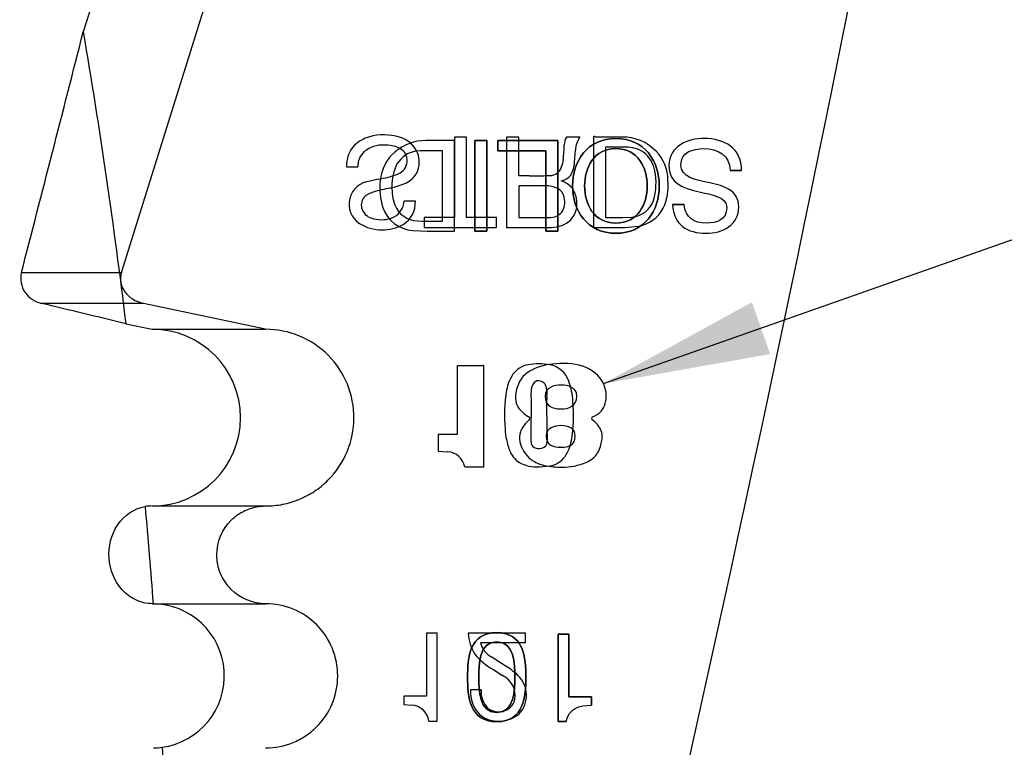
# Model space of a CAD drawing. Header units: inches. Extents: x -122 to 123, y -201 to 75.
# Tile 107 of 191: x -17.843 to -17.076, y 48.311 to 48.877. Entities that reach past the tile are written whole.
import ezdxf

# ---------------------------------------------------------------- set-up
doc = ezdxf.new("R2010")
doc.units = ezdxf.units.IN
doc.header["$MEASUREMENT"] = 0
doc.layers.add('NOTES', color=5, linetype='Continuous')
doc.dimstyles.new('SLDDIMSTYLE9', dxfattribs={"dimtxt": 0.18, "dimasz": 0.13, "dimexe": 0, "dimexo": 0.0625, "dimgap": 0, "dimtad": 0, "dimtih": 1, "dimtoh": 1, "dimdec": 0, "dimrnd": 1e-09, "dimzin": 0, "dimdsep": 46, "dimtxsty": 'Standard', "dimsah": 1, "dimcen": 0.09, "dimadec": 0, "dimazin": 0, "dimtfac": 0.13, "dimtdec": 0, "dimtofl": 0, "dimtmove": 0, "dimatfit": 3, "dimfxl": 1, "dimfrac": 2, "dimtolj": 1, "dimtzin": 0, "dimarcsym": 0})

msp = doc.modelspace()

# ---------------------------------------------------------------- linework, layer by layer
at = {"color": 7, "linetype": 'Continuous', "lineweight": 25}
for p, q in [((-17.7651, 48.95714), (-17.7931, 48.86752)), ((-17.76336, 48.6804), (-17.67688, 48.95714)), ((-17.50428, 48.78304), (-17.52638, 48.78304)), ((-17.50428, 48.78304), (-17.52638, 48.78304)), ((-17.50435, 48.78579), (-17.50435, 48.72326)), ((-17.49497, 48.78579), (-17.50435, 48.78579)), ((-17.50428, 48.71262), (-17.50428, 48.78304)), ((-17.50428, 48.71262), (-17.50428, 48.78304)), ((-17.49497, 48.72326), (-17.49497, 48.78579)), ((-17.47912, 48.78304), (-17.48849, 48.78304)), ((-17.48849, 48.78304), (-17.48849, 48.71262)), ((-17.48849, 48.71262), (-17.48849, 48.78304)), ((-17.48849, 48.78304), (-17.47912, 48.78304)), ((-17.47912, 48.71262), (-17.47912, 48.78304)), ((-17.47912, 48.78304), (-17.47912, 48.71262)), ((-17.42386, 48.78304), (-17.47052, 48.78304)), ((-17.47052, 48.78304), (-17.47052, 48.77514)), ((-17.47052, 48.77514), (-17.47052, 48.78304)), ((-17.47052, 48.78304), (-17.42386, 48.78304)), ((-17.46368, 48.78579), (-17.46368, 48.71537)), ((-17.45431, 48.78579), (-17.46368, 48.78579)), ((-17.45431, 48.75572), (-17.45431, 48.78579)), ((-17.42386, 48.71262), (-17.42386, 48.78304)), ((-17.42386, 48.78304), (-17.42386, 48.71262)), ((-17.40667, 48.78579), (-17.41713, 48.78579)), ((-17.39609, 48.78501), (-17.39609, 48.71538)), ((-17.37399, 48.7858), (-17.39459, 48.7858)), ((-17.51366, 48.77515), (-17.52405, 48.77515)), ((-17.51366, 48.77515), (-17.52405, 48.77515)), ((-17.51366, 48.7205), (-17.51366, 48.77515)), ((-17.51366, 48.7205), (-17.51366, 48.77515)), ((-17.47052, 48.77514), (-17.43324, 48.77514)), ((-17.43324, 48.77514), (-17.47052, 48.77514)), ((-17.43324, 48.77514), (-17.43324, 48.71262)), ((-17.43324, 48.71262), (-17.43324, 48.77514)), ((-17.41081, 48.76636), (-17.41015, 48.77563)), ((-17.38671, 48.7779), (-17.38671, 48.72326)), ((-17.37113, 48.7779), (-17.38671, 48.7779)), ((-17.41968, 48.76844), (-17.42051, 48.76409)), ((-17.58831, 48.76262), (-17.57943, 48.76262)), ((-17.28976, 48.75986), (-17.28088, 48.75986)), ((-17.28088, 48.75986), (-17.28976, 48.75986)), ((-17.56356, 48.75295), (-17.56982, 48.75142)), ((-17.44577, 48.75572), (-17.45431, 48.75572)), ((-17.45431, 48.74783), (-17.45431, 48.72327)), ((-17.43478, 48.74783), (-17.45431, 48.74783)), ((-17.53465, 48.73599), (-17.54353, 48.73599)), ((-17.32566, 48.73323), (-17.33454, 48.73323)), ((-17.33454, 48.73323), (-17.32566, 48.73323)), ((-17.53297, 48.72066), (-17.52944, 48.7205)), ((-17.53297, 48.72066), (-17.52944, 48.7205)), ((-17.52944, 48.7205), (-17.51366, 48.7205)), ((-17.52944, 48.7205), (-17.51366, 48.7205)), ((-17.52782, 48.72326), (-17.52782, 48.71537)), ((-17.50435, 48.72326), (-17.52782, 48.72326)), ((-17.4715, 48.72326), (-17.49497, 48.72326)), ((-17.4715, 48.71537), (-17.4715, 48.72326)), ((-17.45431, 48.72327), (-17.42963, 48.72331)), ((-17.38671, 48.72326), (-17.3734, 48.72326)), ((-17.3734, 48.72326), (-17.36623, 48.72354)), ((-17.53674, 48.71323), (-17.52555, 48.71262)), ((-17.53674, 48.71323), (-17.52555, 48.71262)), ((-17.52782, 48.71537), (-17.4715, 48.71537)), ((-17.52555, 48.71262), (-17.50428, 48.71262)), ((-17.52555, 48.71262), (-17.50428, 48.71262)), ((-17.48849, 48.71262), (-17.47912, 48.71262)), ((-17.47912, 48.71262), (-17.48849, 48.71262)), ((-17.46368, 48.71537), (-17.43101, 48.71541)), ((-17.43324, 48.71262), (-17.42386, 48.71262)), ((-17.42386, 48.71262), (-17.43324, 48.71262)), ((-17.39609, 48.71538), (-17.37192, 48.71538)), ((-17.37192, 48.71538), (-17.36113, 48.71644)), ((-17.84118, 48.6804), (-17.76336, 48.6804)), ((-17.74612, 48.65646), (-17.82564, 48.65646)), ((-17.65119, 48.63629), (-17.74612, 48.65646)), ((-17.76002, 48.64067), (-17.73941, 48.63629)), ((-17.73941, 48.63629), (-17.65119, 48.63629)), ((-17.50205, 48.60792), (-17.50205, 48.55439)), ((-17.48275, 48.60792), (-17.50205, 48.60792)), ((-17.4814, 48.5293), (-17.4814, 48.60724)), ((-17.44461, 48.58238), (-17.44471, 48.56779)), ((-17.50205, 48.55439), (-17.51693, 48.55438)), ((-17.51693, 48.55438), (-17.51693, 48.54151)), ((-17.51693, 48.54151), (-17.50959, 48.54103)), ((-17.49628, 48.5293), (-17.4814, 48.5293)), ((-17.4385, 48.5293), (-17.43011, 48.53006)), ((-17.73941, 48.49889), (-17.65119, 48.49889)), ((-17.73933, 48.4229), (-17.65119, 48.4229)), ((-17.52602, 48.39994), (-17.52602, 48.35099)), ((-17.51783, 48.39994), (-17.52602, 48.39994)), ((-17.51783, 48.33162), (-17.51783, 48.39994)), ((-17.44903, 48.39994), (-17.49364, 48.39994)), ((-17.44903, 48.39272), (-17.44903, 48.39994)), ((-17.41541, 48.39924), (-17.42358, 48.39924)), ((-17.42358, 48.39924), (-17.42358, 48.33116)), ((-17.42358, 48.33116), (-17.42358, 48.39924)), ((-17.42358, 48.39924), (-17.41541, 48.39924)), ((-17.41541, 48.35046), (-17.41541, 48.39924)), ((-17.41541, 48.39924), (-17.41541, 48.35046)), ((-17.4841, 48.39272), (-17.44903, 48.39272)), ((-17.46492, 48.37469), (-17.47581, 48.38149)), ((-17.47446, 48.37199), (-17.46686, 48.36706)), ((-17.48353, 48.35581), (-17.49172, 48.35581)), ((-17.54375, 48.35099), (-17.54375, 48.34444)), ((-17.52602, 48.35099), (-17.54375, 48.35099)), ((-17.39775, 48.35046), (-17.41541, 48.35046)), ((-17.41541, 48.35046), (-17.39775, 48.35046)), ((-17.39775, 48.34394), (-17.39775, 48.35046)), ((-17.39775, 48.35046), (-17.39775, 48.34394)), ((-17.54375, 48.34444), (-17.53777, 48.34402)), ((-17.52409, 48.33162), (-17.51783, 48.33162)), ((-17.42358, 48.33116), (-17.41733, 48.33116)), ((-17.41733, 48.33116), (-17.42358, 48.33116))]:
    msp.add_line(p, q, dxfattribs=at)
for centre, radius, start, end in [((-44.21821, 54.30796), 27.55906, 346.174886, 349.853055), ((-44.21821, 54.30796), 27.55906, 346.174886, 349.853055), ((-17.56396, 48.76111), 0.02571, 104.54517, 134.60413), ((-17.55943, 48.74643), 0.04106, 72.59788, 105.5202), ((-17.52695, 48.7469), 0.03614, 89.10457, 131.02694), ((-17.52695, 48.7469), 0.03614, 89.10457, 131.02694), ((-17.55187, 48.76572), 0.02045, 22.10201, 76.66616), ((-17.40889, 48.78021), 0.00996, 145.865, 182.74951), ((-17.39119, 48.77481), 0.01898, 144.64862, 177.52564), ((-17.39533, 48.78538), 0.000848, 29.76879, 205.8604), ((-17.37342, 48.74971), 0.03609, 43.90957, 90.90857), ((-17.56573, 48.76373), 0.02261, 136.09044, 182.81391), ((-17.56414, 48.7632), 0.0153, 132.4882, 182.16063), ((-17.55993, 48.75639), 0.02322, 87.50853, 128.80729), ((-17.52931, 48.74922), 0.03284, 130.56463, 175.26716), ((-17.52931, 48.74922), 0.03284, 130.56463, 175.26716), ((-17.55797, 48.75452), 0.02508, 63.57813, 92.15714), ((-17.53142, 48.75463), 0.02034, 95.23464, 149.83256), ((-17.53142, 48.75463), 0.02034, 95.23464, 149.83256), ((-17.55197, 48.76736), 0.01091, 290.78214, 61.83395), ((-17.52664, 48.70247), 0.07273, 87.95388, 95.23464), ((-17.52664, 48.70247), 0.07273, 87.95388, 95.23464), ((-17.50091, 48.7802), 0.08207, 351.76142, 359.67143), ((-17.37014, 48.75472), 0.0232, 55.19107, 92.45467), ((-17.37134, 48.75545), 0.02333, 10.19261, 51.75836), ((-17.37126, 48.75179), 0.03309, 0.77408, 43.91566), ((-17.55131, 48.76644), 0.01966, 334.00131, 20.75616), ((-17.4313, 48.76693), 0.0205, 328.36832, 358.41632), ((-17.51674, 48.74849), 0.03618, 153.10123, 181.67262), ((-17.51674, 48.74849), 0.03618, 153.10123, 181.67262), ((-17.43037, 48.76579), 0.01001, 280.93495, 350.21924), ((-17.39473, 48.75015), 0.0473, 343.23887, 11.48811), ((-17.56854, 48.73364), 0.01782, 94.09055, 237.28496), ((-17.57714, 48.8334), 0.08159, 279.58096, 290.85286), ((-17.51278, 48.74634), 0.04958, 173.53054, 197.84861), ((-17.51278, 48.74634), 0.04958, 173.53054, 197.84861), ((-17.54959, 48.76676), 0.01829, 294.09043, 330.76132), ((-17.4415, 49.06747), 0.31178, 269.21506, 272.39383), ((-17.42299, 48.76315), 0.0115, 278.26102, 322.66257), ((-17.42591, 48.73563), 0.01678, 359.51334, 74.18666), ((-17.37947, 48.74805), 0.04152, 335.08478, 5.79405), ((-17.52326, 48.58618), 0.16292, 100.93854, 105.79064), ((-17.565, 48.79995), 0.05489, 281.37516, 294.62993), ((-17.51296, 48.74626), 0.03996, 178.32402, 199.38471), ((-17.51296, 48.74626), 0.03996, 178.32402, 199.38471), ((-17.43271, 48.72983), 0.01812, 54.91439, 96.57144), ((-17.42909, 48.73664), 0.0105, 2.62864, 49.68333), ((-17.56664, 48.73297), 0.01011, 144.17735, 200.46307), ((-17.5635, 48.72721), 0.01626, 104.5742, 134.15509), ((-17.55854, 48.73679), 0.01503, 297.17273, 356.96811), ((-17.55535, 48.73525), 0.02071, 302.38117, 2.04149), ((-17.43068, 48.73486), 0.01229, 316.44593, 10.60253), ((-17.42625, 48.73337), 0.01724, 309.16897, 7.025), ((-17.3677, 48.7428), 0.01932, 274.36052, 341.00116), ((-17.56504, 48.73409), 0.01201, 202.81975, 259.98085), ((-17.53533, 48.73908), 0.02589, 197.84861, 266.8923), ((-17.53533, 48.73908), 0.02589, 197.84861, 266.8923), ((-17.53255, 48.74011), 0.01946, 201.4474, 268.75003), ((-17.53255, 48.74011), 0.01946, 201.4474, 268.75003), ((-17.36587, 48.74319), 0.02716, 280.03291, 332.28591), ((-17.56112, 48.74588), 0.02437, 255.72632, 292.80418), ((-17.42984, 48.73541), 0.0121, 270.99068, 311.86904), ((-17.5614, 48.74457), 0.03088, 237.08855, 271.50057), ((-17.55939, 48.74373), 0.03005, 267.71047, 300.2387), ((-17.43005, 48.74111), 0.02571, 267.84285, 304.8473), ((-17.73941, 48.56759), 0.0687, 270, 90), ((-17.48212, 48.60749), 0.000764, 340.54238, 146.19985), ((-17.44373, 48.59032), 0.01866, 99.70193, 143.79617), ((-17.4385, 48.5631), 0.04637, 79.5858, 100.4142), ((-17.43373, 48.58955), 0.0195, 19.40267, 79.29779), ((-17.43275, 48.58389), 0.03135, 146.1738, 170.52621), ((-17.43615, 48.58905), 0.00836, 122.72441, 175.64143), ((-17.4392, 48.58941), 0.00684, 30.88097, 102.43544), ((-17.44615, 48.5872), 0.01403, 346.50966, 24.03573), ((-17.46717, 48.57726), 0.05512, 3.08611, 19.90534), ((-17.35172, 48.56938), 0.11366, 170.03812, 185.47327), ((-17.41344, 48.58552), 0.03133, 172.36306, 185.76154), ((-16.84705, 48.5745), 0.58553, 179.07666, 182.49453), ((-17.52527, 48.56938), 0.11366, 350.03812, 5.47327), ((-17.44728, 48.56686), 0.00165, 305.75877, 63.59141), ((-17.44728, 48.56686), 0.00165, 305.75877, 63.59141), ((-17.77264, 48.55803), 0.32808, 358.39163, 1.70561), ((-17.39638, 48.56686), 0.00138, 111.13974, 248.81233), ((-17.39638, 48.56686), 0.00138, 111.13974, 248.81233), ((-17.40982, 48.56151), 0.05512, 183.08611, 199.90534), ((-17.43986, 48.54868), 0.00483, 178.33699, 240.572), ((-17.43853, 48.55264), 0.00897, 245.65189, 284.39858), ((-17.4372, 48.54904), 0.00517, 279.96074, 359.63425), ((-17.44424, 48.55488), 0.03135, 326.1738, 350.52621), ((-17.51051, 48.52657), 0.01449, 10.84083, 86.35879), ((-17.44278, 48.54948), 0.02004, 199.64374, 237.22102), ((-17.43326, 48.54845), 0.01866, 279.70193, 323.79617), ((-17.44011, 48.55796), 0.02871, 241.91466, 273.22217), ((-17.73941, 48.46089), 0.03799, 90, 98.43008), ((-17.73941, 48.3668), 0.0561, 277.82975, 89.91844), ((-17.46161, 48.40141), 0.03206, 182.62538, 213.49466), ((-17.4661, 48.39733), 0.01858, 194.36769, 238.49996), ((-17.45363, 48.41076), 0.04401, 217.92357, 241.75374), ((-17.49241, 48.32793), 0.05424, 46.3607, 59.55629), ((-17.47445, 48.35141), 0.0174, 350.44122, 64.12673), ((-17.46955, 48.3517), 0.02126, 316.85858, 46.73405), ((-17.4677, 48.35385), 0.02409, 175.34609, 224.45737), ((-17.46533, 48.35436), 0.01825, 175.45786, 218.10807), ((-17.46924, 48.35121), 0.01225, 277.78928, 347.29134), ((-17.53849, 48.32949), 0.01456, 8.4422, 87.15054), ((-17.47013, 48.35165), 0.01283, 221.78497, 281.44716), ((-17.46905, 48.35482), 0.02318, 271.0346, 310.38297), ((-17.47047, 48.35349), 0.02193, 228.85812, 274.81423)]:
    msp.add_arc(centre, radius, start, end, dxfattribs=at)
msp.add_ellipse((-17.74008, 48.67552), major_axis=(-0.02403, 0), ratio=0.819152, start_param=6.032582, end_param=7.600097, dxfattribs=at)
for points in [[(-17.84118, 48.6804), (-17.82502, 48.74275), (-17.80899, 48.80513), (-17.7931, 48.86752)], [(-17.7931, 48.86752), (-17.78024, 48.79218), (-17.76921, 48.71654), (-17.76002, 48.64067)], [(-17.76002, 48.64067), (-17.78189, 48.64593), (-17.80377, 48.6512), (-17.82564, 48.65646)], [(-17.74498, 48.49847), (-17.7427, 48.4733), (-17.74062, 48.44812), (-17.73875, 48.42291)], [(-17.41733, 48.33116), (-17.41551, 48.34144), (-17.40705, 48.34394), (-17.39775, 48.34394)], [(-17.41733, 48.33116), (-17.41551, 48.34144), (-17.40705, 48.34394), (-17.39775, 48.34394)], [(-17.73848, 48.3107), (-17.73623, 48.3107), (-17.73399, 48.31087), (-17.73177, 48.31122)], [(-17.73177, 48.31122), (-17.73045, 48.28529), (-17.72935, 48.25934), (-17.72846, 48.23339)]]:
    msp.add_open_spline(points, degree=3, dxfattribs=at)
for points, knots in [([(-17.37866, 48.71094), (-17.35627, 48.71094), (-17.34492, 48.72869), (-17.34492, 48.74782), (-17.34492, 48.76696), (-17.35627, 48.78471), (-17.37866, 48.78471), (-17.40105, 48.78471), (-17.41239, 48.76696), (-17.41239, 48.74782), (-17.41239, 48.72869), (-17.40105, 48.71094), (-17.37866, 48.71094)], [0, 0, 0, 0, 0.25, 0.25, 0.25, 0.5, 0.5, 0.5, 0.75, 0.75, 0.75, 1, 1, 1, 1]), ([(-17.37866, 48.71094), (-17.40105, 48.71094), (-17.41239, 48.72869), (-17.41239, 48.74782), (-17.41239, 48.76696), (-17.40105, 48.78471), (-17.37866, 48.78471), (-17.35627, 48.78471), (-17.34492, 48.76696), (-17.34492, 48.74782), (-17.34492, 48.72869), (-17.35627, 48.71094), (-17.37866, 48.71094)], [0, 0, 0, 0, 0.25, 0.25, 0.25, 0.5, 0.5, 0.5, 0.75, 0.75, 0.75, 1, 1, 1, 1]), ([(-17.28088, 48.75986), (-17.28088, 48.77702), (-17.29419, 48.78471), (-17.30998, 48.78471), (-17.3228, 48.78471), (-17.33749, 48.7787), (-17.33749, 48.7637), (-17.33749, 48.7499), (-17.32625, 48.74595), (-17.31501, 48.74339)], [0.7857143, 0.7857143, 0.7857143, 0.7857143, 0.8571429, 0.8571429, 0.8571429, 0.9285714, 0.9285714, 0.9285714, 1, 1, 1, 1]), ([(-17.28088, 48.75986), (-17.28088, 48.77702), (-17.29419, 48.78471), (-17.30998, 48.78471), (-17.3228, 48.78471), (-17.33749, 48.7787), (-17.33749, 48.7637), (-17.33749, 48.7499), (-17.32625, 48.74595), (-17.31501, 48.74339)], [0.7857143, 0.7857143, 0.7857143, 0.7857143, 0.8571429, 0.8571429, 0.8571429, 0.9285714, 0.9285714, 0.9285714, 1, 1, 1, 1]), ([(-17.37866, 48.77682), (-17.36149, 48.77682), (-17.3543, 48.76203), (-17.3543, 48.74782), (-17.3543, 48.73362), (-17.36149, 48.71883), (-17.37866, 48.71883), (-17.39582, 48.71883), (-17.40302, 48.73362), (-17.40302, 48.74782), (-17.40302, 48.76203), (-17.39582, 48.77682), (-17.37866, 48.77682)], [0, 0, 0, 0, 0.25, 0.25, 0.25, 0.5, 0.5, 0.5, 0.75, 0.75, 0.75, 1, 1, 1, 1]), ([(-17.37866, 48.77682), (-17.39582, 48.77682), (-17.40302, 48.76203), (-17.40302, 48.74782), (-17.40302, 48.73362), (-17.39582, 48.71883), (-17.37866, 48.71883), (-17.36149, 48.71883), (-17.3543, 48.73362), (-17.3543, 48.74782), (-17.3543, 48.76203), (-17.36149, 48.77682), (-17.37866, 48.77682)], [0, 0, 0, 0, 0.25, 0.25, 0.25, 0.5, 0.5, 0.5, 0.75, 0.75, 0.75, 1, 1, 1, 1]), ([(-17.30564, 48.75019), (-17.31689, 48.75266), (-17.32812, 48.75434), (-17.32812, 48.76401), (-17.32812, 48.77416), (-17.31875, 48.77682), (-17.31027, 48.77682), (-17.29962, 48.77682), (-17.28976, 48.77169), (-17.28976, 48.75986)], [0.5, 0.5, 0.5, 0.5, 0.5714286, 0.5714286, 0.5714286, 0.6428571, 0.6428571, 0.6428571, 0.7142857, 0.7142857, 0.7142857, 0.7142857]), ([(-17.30564, 48.75019), (-17.31689, 48.75266), (-17.32812, 48.75434), (-17.32812, 48.76401), (-17.32812, 48.77416), (-17.31875, 48.77682), (-17.31027, 48.77682), (-17.29962, 48.77682), (-17.28976, 48.77169), (-17.28976, 48.75986)], [0.5, 0.5, 0.5, 0.5, 0.5714286, 0.5714286, 0.5714286, 0.6428571, 0.6428571, 0.6428571, 0.7142857, 0.7142857, 0.7142857, 0.7142857]), ([(-17.33454, 48.73323), (-17.33395, 48.71775), (-17.323, 48.71094), (-17.3086, 48.71094), (-17.29577, 48.71094), (-17.28305, 48.71726), (-17.28305, 48.73156), (-17.28305, 48.74447), (-17.29439, 48.74773), (-17.30564, 48.75019)], [0.2857143, 0.2857143, 0.2857143, 0.2857143, 0.3571429, 0.3571429, 0.3571429, 0.4285714, 0.4285714, 0.4285714, 0.5, 0.5, 0.5, 0.5]), ([(-17.33454, 48.73323), (-17.33395, 48.71775), (-17.323, 48.71094), (-17.3086, 48.71094), (-17.29577, 48.71094), (-17.28305, 48.71726), (-17.28305, 48.73156), (-17.28305, 48.74447), (-17.29439, 48.74773), (-17.30564, 48.75019)], [0.2857143, 0.2857143, 0.2857143, 0.2857143, 0.3571429, 0.3571429, 0.3571429, 0.4285714, 0.4285714, 0.4285714, 0.5, 0.5, 0.5, 0.5]), ([(-17.31501, 48.74339), (-17.30366, 48.74083), (-17.29243, 48.73955), (-17.29243, 48.73086), (-17.29243, 48.72169), (-17.30031, 48.71884), (-17.30821, 48.71884), (-17.31786, 48.71884), (-17.32457, 48.72317), (-17.32566, 48.73323)], [0, 0, 0, 0, 0.0714286, 0.0714286, 0.0714286, 0.1428571, 0.1428571, 0.1428571, 0.2142857, 0.2142857, 0.2142857, 0.2142857]), ([(-17.31501, 48.74339), (-17.30366, 48.74083), (-17.29243, 48.73955), (-17.29243, 48.73086), (-17.29243, 48.72169), (-17.30031, 48.71884), (-17.30821, 48.71884), (-17.31786, 48.71884), (-17.32457, 48.72317), (-17.32566, 48.73323)], [0, 0, 0, 0, 0.0714286, 0.0714286, 0.0714286, 0.1428571, 0.1428571, 0.1428571, 0.2142857, 0.2142857, 0.2142857, 0.2142857]), ([(-17.84118, 48.6804), (-17.84253, 48.6752), (-17.84142, 48.66953), (-17.83546, 48.66078), (-17.83077, 48.6577), (-17.82564, 48.65646)], [0, 0, 0, 0, 0.5, 0.5, 1, 1, 1, 1]), ([(-17.65119, 48.49889), (-17.64667, 48.49889), (-17.64222, 48.49933), (-17.63346, 48.50106), (-17.62912, 48.50237), (-17.62081, 48.50581), (-17.61687, 48.50791), (-17.60942, 48.51286), (-17.60589, 48.51575), (-17.59638, 48.52522), (-17.59126, 48.53284), (-17.58437, 48.54931), (-17.58254, 48.55832), (-17.58245, 48.57619), (-17.5842, 48.58528), (-17.59104, 48.60198), (-17.59613, 48.60965), (-17.6089, 48.62248), (-17.61654, 48.62759), (-17.63321, 48.6345), (-17.64214, 48.63629), (-17.65119, 48.63629)], [0, 0, 0, 0, 0.0625, 0.0625, 0.125, 0.125, 0.1875, 0.1875, 0.25, 0.25, 0.375, 0.375, 0.5, 0.5, 0.625, 0.625, 0.75, 0.75, 0.875, 0.875, 1, 1, 1, 1]), ([(-17.39688, 48.56815), (-17.39443, 48.5691), (-17.39055, 48.57146), (-17.38659, 48.57769), (-17.38526, 48.59231), (-17.39777, 48.608), (-17.42221, 48.61088), (-17.44156, 48.60722), (-17.45328, 48.59859), (-17.4585, 48.58205), (-17.45449, 48.57413), (-17.44907, 48.56959), (-17.44654, 48.56834)], [0, 0, 0, 0, 0.096179, 0.163488, 0.230798, 0.365417, 0.500036, 0.634655, 0.701964, 0.769273, 0.903892, 1, 1, 1, 1]), ([(-17.39688, 48.56815), (-17.39443, 48.5691), (-17.39055, 48.57146), (-17.38659, 48.57769), (-17.38526, 48.59231), (-17.39777, 48.608), (-17.42221, 48.61088), (-17.44156, 48.60722), (-17.45328, 48.59859), (-17.4585, 48.58205), (-17.45449, 48.57413), (-17.44907, 48.56959), (-17.44654, 48.56834)], [0, 0, 0, 0, 0.096179, 0.163488, 0.230798, 0.365417, 0.500036, 0.634655, 0.701964, 0.769273, 0.903892, 1, 1, 1, 1]), ([(-17.42135, 48.59289), (-17.41581, 48.59289), (-17.40904, 48.59101), (-17.40904, 48.58434), (-17.40904, 48.57657), (-17.41514, 48.57434), (-17.42159, 48.57434), (-17.42824, 48.57434), (-17.43379, 48.5769), (-17.43379, 48.58434), (-17.43379, 48.59101), (-17.42681, 48.59289), (-17.42135, 48.59289)], [0, 0, 0, 0, 0.25, 0.25, 0.25, 0.5, 0.5, 0.5, 0.75, 0.75, 0.75, 1, 1, 1, 1]), ([(-17.42135, 48.59289), (-17.41581, 48.59289), (-17.40904, 48.59101), (-17.40904, 48.58434), (-17.40904, 48.57657), (-17.41514, 48.57434), (-17.42159, 48.57434), (-17.42824, 48.57434), (-17.43379, 48.5769), (-17.43379, 48.58434), (-17.43379, 48.59101), (-17.42681, 48.59289), (-17.42135, 48.59289)], [0, 0, 0, 0, 0.25, 0.25, 0.25, 0.5, 0.5, 0.5, 0.75, 0.75, 0.75, 1, 1, 1, 1]), ([(-17.44632, 48.56552), (-17.44822, 48.56415), (-17.45073, 48.56133), (-17.45348, 48.55576), (-17.45431, 48.54763), (-17.44791, 48.53564), (-17.43523, 48.53), (-17.41974, 48.52865), (-17.41152, 48.52959), (-17.40102, 48.53263), (-17.39289, 48.53805), (-17.38793, 48.55339), (-17.39088, 48.55998), (-17.39504, 48.56486), (-17.39688, 48.56557)], [0, 0, 0, 0, 0.0913, 0.141566, 0.226336, 0.361372, 0.42889, 0.496408, 0.563926, 0.631444, 0.698962, 0.76648, 0.901516, 1, 1, 1, 1]), ([(-17.44632, 48.56552), (-17.44822, 48.56415), (-17.45073, 48.56133), (-17.45348, 48.55576), (-17.45431, 48.54763), (-17.44791, 48.53564), (-17.43523, 48.53), (-17.41974, 48.52865), (-17.41152, 48.52959), (-17.40102, 48.53263), (-17.39289, 48.53805), (-17.38793, 48.55339), (-17.39088, 48.55998), (-17.39504, 48.56486), (-17.39688, 48.56557)], [0, 0, 0, 0, 0.0913, 0.141566, 0.226336, 0.361372, 0.42889, 0.496408, 0.563926, 0.631444, 0.698962, 0.76648, 0.901516, 1, 1, 1, 1]), ([(-17.42125, 48.56136), (-17.41592, 48.56136), (-17.41026, 48.55936), (-17.41026, 48.55325), (-17.41026, 48.54625), (-17.41559, 48.54459), (-17.42135, 48.54459), (-17.42713, 48.54459), (-17.43291, 48.54592), (-17.43291, 48.55325), (-17.43291, 48.55969), (-17.42668, 48.56136), (-17.42125, 48.56136)], [0, 0, 0, 0, 0.25, 0.25, 0.25, 0.5, 0.5, 0.5, 0.75, 0.75, 0.75, 1, 1, 1, 1]), ([(-17.42125, 48.56136), (-17.41592, 48.56136), (-17.41026, 48.55936), (-17.41026, 48.55325), (-17.41026, 48.54625), (-17.41559, 48.54459), (-17.42135, 48.54459), (-17.42713, 48.54459), (-17.43291, 48.54592), (-17.43291, 48.55325), (-17.43291, 48.55969), (-17.42668, 48.56136), (-17.42125, 48.56136)], [0, 0, 0, 0, 0.25, 0.25, 0.25, 0.5, 0.5, 0.5, 0.75, 0.75, 0.75, 1, 1, 1, 1]), ([(-17.73933, 48.4229), (-17.74378, 48.4229), (-17.74816, 48.42392), (-17.75617, 48.42769), (-17.75982, 48.43046), (-17.76884, 48.44043), (-17.77235, 48.44925), (-17.77363, 48.46726), (-17.77141, 48.4765), (-17.76149, 48.49147), (-17.75375, 48.49699), (-17.74498, 48.49847)], [0, 0, 0, 0, 0.125, 0.125, 0.25, 0.25, 0.5, 0.5, 0.75, 0.75, 1, 1, 1, 1]), ([(-17.65119, 48.4229), (-17.66117, 48.4229), (-17.67104, 48.427), (-17.68158, 48.43756), (-17.6844, 48.44177), (-17.68821, 48.45098), (-17.68919, 48.45596), (-17.68918, 48.47087), (-17.68507, 48.48077), (-17.67449, 48.49131), (-17.67027, 48.49412), (-17.66108, 48.49791), (-17.65618, 48.49889), (-17.65119, 48.49889)], [0, 0, 0, 0, 0.25, 0.25, 0.375, 0.375, 0.5, 0.5, 0.75, 0.75, 0.875, 0.875, 1, 1, 1, 1]), ([(-17.65119, 48.3107), (-17.6438, 48.3107), (-17.63656, 48.31214), (-17.62638, 48.31635), (-17.62316, 48.31806), (-17.61708, 48.32211), (-17.61419, 48.32447), (-17.60643, 48.3322), (-17.60225, 48.33843), (-17.59662, 48.35187), (-17.59513, 48.35923), (-17.59506, 48.37382), (-17.59649, 48.38125), (-17.60207, 48.39489), (-17.60622, 48.40115), (-17.61665, 48.41162), (-17.6229, 48.4158), (-17.63651, 48.42144), (-17.6438, 48.4229), (-17.65119, 48.4229)], [0, 0, 0, 0, 0.125, 0.125, 0.1875, 0.1875, 0.25, 0.25, 0.375, 0.375, 0.5, 0.5, 0.625, 0.625, 0.75, 0.75, 0.875, 0.875, 1, 1, 1, 1]), ([(-17.47137, 48.33116), (-17.45006, 48.33116), (-17.44871, 48.35075), (-17.44871, 48.36583), (-17.44871, 48.38081), (-17.45006, 48.4004), (-17.47137, 48.4004), (-17.49269, 48.4004), (-17.49403, 48.38081), (-17.49403, 48.36583), (-17.49403, 48.35075), (-17.49269, 48.33116), (-17.47137, 48.33116)], [0, 0, 0, 0, 0.25, 0.25, 0.25, 0.5, 0.5, 0.5, 0.75, 0.75, 0.75, 1, 1, 1, 1]), ([(-17.47137, 48.33116), (-17.49269, 48.33116), (-17.49403, 48.35075), (-17.49403, 48.36583), (-17.49403, 48.38081), (-17.49269, 48.4004), (-17.47137, 48.4004), (-17.45006, 48.4004), (-17.44871, 48.38081), (-17.44871, 48.36583), (-17.44871, 48.35075), (-17.45006, 48.33116), (-17.47137, 48.33116)], [0, 0, 0, 0, 0.25, 0.25, 0.25, 0.5, 0.5, 0.5, 0.75, 0.75, 0.75, 1, 1, 1, 1]), ([(-17.47137, 48.39319), (-17.45745, 48.39319), (-17.45735, 48.37591), (-17.45735, 48.36572), (-17.45735, 48.35565), (-17.45745, 48.33836), (-17.47137, 48.33836), (-17.48529, 48.33836), (-17.48539, 48.35565), (-17.48539, 48.36572), (-17.48539, 48.37591), (-17.48529, 48.39319), (-17.47137, 48.39319)], [0, 0, 0, 0, 0.25, 0.25, 0.25, 0.5, 0.5, 0.5, 0.75, 0.75, 0.75, 1, 1, 1, 1]), ([(-17.47137, 48.39319), (-17.48529, 48.39319), (-17.48539, 48.37591), (-17.48539, 48.36572), (-17.48539, 48.35565), (-17.48529, 48.33836), (-17.47137, 48.33836), (-17.45745, 48.33836), (-17.45735, 48.35565), (-17.45735, 48.36572), (-17.45735, 48.37591), (-17.45745, 48.39319), (-17.47137, 48.39319)], [0, 0, 0, 0, 0.25, 0.25, 0.25, 0.5, 0.5, 0.5, 0.75, 0.75, 0.75, 1, 1, 1, 1])]:
    msp.add_open_spline(points, degree=3, knots=knots, dxfattribs=at)

# ---------------------------------------------------------------- leaders
at = {"layer": 'NOTES'}
msp.add_leader([(-17.38836, 48.59403), (-16.72155, 48.82874), (-16.47155, 48.82874)], dimstyle='SLDDIMSTYLE9', dxfattribs=at)

doc.saveas('drawing.dxf')
